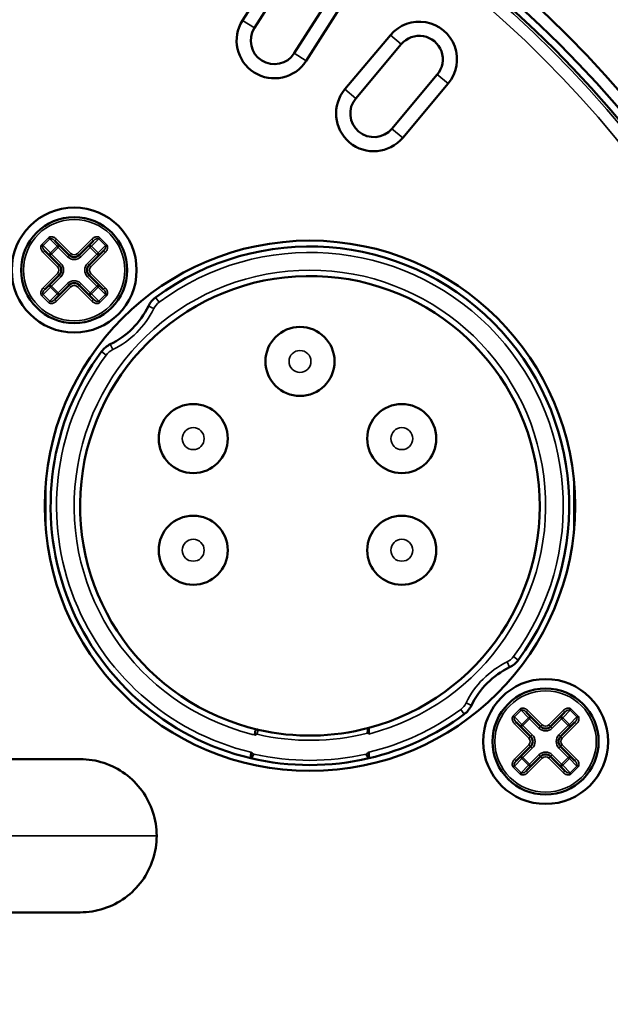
# Model space of a CAD drawing. Header units: millimetres. Extents: x 38 to 2514, y 38 to 1622.
# Tile 150 of 244: x 1085 to 1110, y 1323 to 1365. Entities that reach past the tile are written whole.
import ezdxf

# ---------------------------------------------------------------- set-up
doc = ezdxf.new("R2010")
doc.units = ezdxf.units.MM
doc.header["$LTSCALE"] = 7.692308
doc.layers.add('Visible (ISO)', color=7, linetype='Continuous', lineweight=50)
doc.layers.add('Visible Narrow (ISO)', color=7, linetype='Continuous', lineweight=35)

msp = doc.modelspace()

# ---------------------------------------------------------------- linework, layer by layer
at = {"layer": 'Visible (ISO)'}
for p, q in [((1094.758, 1364.576), (1096.37, 1367.106)), ((1095.264, 1364.254), (1096.876, 1366.784)), ((1098.563, 1365.71), (1096.951, 1363.179)), ((1099.069, 1365.387), (1097.457, 1362.857)), ((1099.101, 1361.651), (1101.03, 1363.949)), ((1099.561, 1361.266), (1101.489, 1363.564)), ((1103.021, 1362.278), (1101.093, 1359.98)), ((1103.481, 1361.892), (1101.553, 1359.594)), ((1086.796, 1355.224), (1087.403, 1354.617)), ((1087.828, 1354.617), (1088.435, 1355.224)), ((1086.979, 1354.193), (1086.372, 1354.8)), ((1088.859, 1354.8), (1088.252, 1354.193)), ((1086.372, 1353.162), (1086.979, 1353.769)), ((1088.252, 1353.769), (1088.859, 1353.162)), ((1087.403, 1353.345), (1086.796, 1352.737)), ((1088.435, 1352.737), (1087.828, 1353.345)), ((1106.796, 1335.224), (1107.403, 1334.617)), ((1107.828, 1334.617), (1108.435, 1335.224)), ((1106.979, 1334.193), (1106.372, 1334.8)), ((1108.859, 1334.8), (1108.252, 1334.193)), ((1106.372, 1333.162), (1106.979, 1333.769)), ((1108.252, 1333.769), (1108.859, 1333.162)), ((1061.365, 1333.23), (1087.865, 1333.23)), ((1107.403, 1333.345), (1106.796, 1332.737)), ((1108.435, 1332.737), (1107.828, 1333.345)), ((1087.865, 1326.732), (1061.365, 1326.732))]:
    msp.add_line(p, q, dxfattribs=at)
for centre, radius in [((1074.615, 1329.981), 48), ((1074.615, 1329.981), 47.5), ((1074.615, 1329.981), 47.194), ((1087.615, 1353.981), 2.65), ((1087.615, 1353.981), 2.25), ((1097.615, 1343.981), 11.25), ((1097.195, 1350.106), 1.465), ((1092.666, 1346.832), 1.465), ((1101.514, 1346.832), 1.465), ((1092.666, 1342.095), 1.465), ((1101.514, 1342.095), 1.465), ((1107.615, 1333.981), 2.65), ((1107.615, 1333.981), 2.25)]:
    msp.add_circle(centre, radius, dxfattribs=at)
for centre, radius, start, end in [((1074.615, 1329.981), 60, 15.31951, 164.68049), ((1074.615, 1329.981), 58.5, 15.59778, 164.40221), ((1074.615, 1329.981), 58.5, 15.59778, 164.40221), ((1074.615, 1329.981), 58, 15.28095, 164.71908), ((1096.107, 1363.717), 1.6, 147.5, 327.5), ((1102.255, 1362.921), 1.6, 320, 140), ((1096.107, 1363.717), 1, 147.5, 327.5), ((1102.255, 1362.921), 1, 320, 140), ((1100.327, 1360.623), 1.6, 140, 320), ((1100.327, 1360.623), 1, 140, 320), ((1087.615, 1353.981), 1.65, 122.0483, 122.0487), ((1087.615, 1353.981), 1.65, 57.9513, 57.9518), ((1087.615, 1353.981), 1.65, 147.9513, 147.9518), ((1087.615, 1353.981), 1.65, 32.0483, 32.0487), ((1097.615, 1343.981), 11, 323.4807, 126.5193), ((1087.615, 1354.83), 0.3, 225, 315), ((1086.767, 1353.981), 0.3, 315, 45), ((1088.464, 1353.981), 0.3, 135, 225), ((1097.615, 1343.981), 9.75, 284.8572, 256.9971), ((1087.616, 1353.981), 1.65, 212.0483, 212.0487), ((1087.615, 1353.132), 0.3, 45, 135), ((1087.615, 1353.981), 1.65, 327.9513, 327.9518), ((1091.664, 1352.018), 1, 126.5193, 154.1307), ((1087.615, 1353.981), 1.65, 237.9513, 237.9518), ((1087.615, 1353.981), 1.65, 302.0483, 302.0487), ((1087.615, 1353.981), 3.5, 295.8693, 334.1307), ((1089.579, 1349.932), 1, 115.8693, 143.4807), ((1097.615, 1343.981), 11, 143.4807, 256.8585), ((1105.652, 1338.03), 1, 295.8693, 323.4807), ((1107.615, 1333.981), 3.5, 115.8693, 154.1307), ((1103.566, 1335.944), 1, 306.5193, 334.1307), ((1097.615, 1343.981), 11, 283.1411, 306.5193), ((1107.615, 1333.981), 1.65, 122.0483, 122.0487), ((1107.615, 1333.981), 1.65, 57.9513, 57.9518), ((1107.615, 1333.981), 1.65, 147.9513, 147.9518), ((1107.615, 1333.981), 1.65, 32.0483, 32.0487), ((1095.365, 1334.237), 0.25, 76.9971, 88.39), ((1097.615, 1343.981), 9.75, 256.9971, 284.8532), ((1097.615, 1343.981), 9.75, 284.8532, 284.8541), ((1107.615, 1334.83), 0.3, 225, 315), ((1106.767, 1333.981), 0.3, 315, 45), ((1108.464, 1333.981), 0.3, 135, 225), ((1107.615, 1333.132), 0.3, 45, 135), ((1097.615, 1343.981), 11, 256.8585, 256.8668), ((1097.615, 1343.981), 11, 256.8668, 283.1411), ((1107.616, 1333.981), 1.65, 212.0483, 212.0487), ((1107.615, 1333.981), 1.65, 327.9513, 327.9518), ((1107.615, 1333.981), 1.65, 237.9513, 237.9518), ((1107.616, 1333.981), 1.65, 302.0483, 302.0487)]:
    msp.add_arc(centre, radius, start, end, dxfattribs=at)
for centre, major_axis, ratio, start_param, end_param in [((1100.024, 1334.377), (0.018, -0.251), 0.362667, 1.229634, 1.258468), ((1095.052, 1333.547), (0.024, -0.24), 0.253471, 1.414706, 1.458657), ((1099.882, 1333.343), (0.127, 0.372), 0.532784, 5.364216, 5.396767)]:
    msp.add_ellipse(centre, major_axis=major_axis, ratio=ratio, start_param=start_param, end_param=end_param, dxfattribs=at)
for points, knots in [([(1095.317, 1334.249), (1095.316, 1334.249), (1095.316, 1334.25), (1095.311, 1334.259), (1095.308, 1334.268), (1095.3, 1334.295), (1095.297, 1334.314), (1095.293, 1334.358), (1095.295, 1334.382), (1095.302, 1334.424), (1095.307, 1334.442), (1095.322, 1334.468), (1095.331, 1334.476), (1095.348, 1334.485), (1095.357, 1334.487), (1095.368, 1334.487), (1095.37, 1334.487), (1095.372, 1334.487)], [-0.07001781, -0.07001781, -0.07001781, -0.07001781, -0.06985958, -0.06985958, -0.06732513, -0.06732513, -0.06281771, -0.06281771, -0.05709237, -0.05709237, -0.05146061, -0.05146061, -0.04628584, -0.04628584, -0.04224406, -0.04224406, -0.04126621, -0.04126621, -0.04126621, -0.04126621]), ([(1100.115, 1334.554), (1100.114, 1334.554), (1100.111, 1334.553), (1100.102, 1334.536), (1100.091, 1334.506), (1100.08, 1334.465), (1100.066, 1334.4), (1100.059, 1334.356), (1100.055, 1334.335)], [0.0008711, 0.0008711, 0.0008711, 0.0008711, 0.1666667, 0.3333333, 0.5, 0.6666667, 0.8333333, 1, 1, 1, 1]), ([(1100.116, 1334.554), (1100.116, 1334.554), (1100.116, 1334.554), (1100.116, 1334.554), (1100.116, 1334.554), (1100.116, 1334.554), (1100.116, 1334.553), (1100.115, 1334.553), (1100.115, 1334.553), (1100.115, 1334.552), (1100.115, 1334.552), (1100.115, 1334.552)], [0, 0, 0, 0, 0.0000124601, 0.0000124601, 0.0000528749, 0.0000528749, 0.0000929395, 0.0000929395, 0.0002131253, 0.0002131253, 0.000233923, 0.000233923, 0.000233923, 0.000233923]), ([(1100.115, 1334.553), (1100.115, 1334.552), (1100.115, 1334.551), (1100.115, 1334.55), (1100.115, 1334.55), (1100.115, 1334.55), (1100.115, 1334.55), (1100.115, 1334.549), (1100.115, 1334.549), (1100.115, 1334.549), (1100.115, 1334.548), (1100.115, 1334.547), (1100.115, 1334.546), (1100.115, 1334.545), (1100.115, 1334.545), (1100.115, 1334.545), (1100.115, 1334.544), (1100.115, 1334.543), (1100.115, 1334.541), (1100.115, 1334.54), (1100.115, 1334.538), (1100.115, 1334.535), (1100.115, 1334.533), (1100.115, 1334.532), (1100.115, 1334.529), (1100.115, 1334.529), (1100.115, 1334.528), (1100.115, 1334.527), (1100.115, 1334.525), (1100.115, 1334.524), (1100.115, 1334.522), (1100.115, 1334.519), (1100.115, 1334.514), (1100.115, 1334.509), (1100.115, 1334.504), (1100.115, 1334.499), (1100.115, 1334.492), (1100.115, 1334.489), (1100.115, 1334.485), (1100.115, 1334.481), (1100.115, 1334.474), (1100.115, 1334.466), (1100.115, 1334.458), (1100.115, 1334.449), (1100.115, 1334.44), (1100.115, 1334.431), (1100.115, 1334.425), (1100.115, 1334.42), (1100.115, 1334.414), (1100.115, 1334.411), (1100.115, 1334.408), (1100.115, 1334.406), (1100.116, 1334.395), (1100.116, 1334.383), (1100.116, 1334.371), (1100.116, 1334.359), (1100.117, 1334.347), (1100.116, 1334.334), (1100.116, 1334.325), (1100.116, 1334.315), (1100.116, 1334.305)], [0.0129064, 0.0129064, 0.0129064, 0.0129064, 0.0924829, 0.0924829, 0.0924829, 0.1284171, 0.1284171, 0.1284171, 0.1666667, 0.1666667, 0.1666667, 0.25, 0.25, 0.25, 0.2698703, 0.2698703, 0.2698703, 0.3260803, 0.3260803, 0.3260803, 0.4050011, 0.4050011, 0.4050011, 0.4522589, 0.4522589, 0.4522589, 0.4713914, 0.4713914, 0.4713914, 0.5, 0.5, 0.5, 0.5681799, 0.5681799, 0.5681799, 0.6326458, 0.6326458, 0.6326458, 0.6666667, 0.6666667, 0.6666667, 0.7274007, 0.7274007, 0.7274007, 0.7858512, 0.7858512, 0.7858512, 0.8179474, 0.8179474, 0.8179474, 0.8333333, 0.8333333, 0.8333333, 0.8919196, 0.8919196, 0.8919196, 0.9492531, 0.9492531, 0.9492531, 0.9902825, 0.9902825, 0.9902825, 0.9902825]), ([(1095.116, 1333.515), (1095.116, 1333.51), (1095.117, 1333.506), (1095.117, 1333.501), (1095.117, 1333.493), (1095.117, 1333.485), (1095.117, 1333.477), (1095.118, 1333.47), (1095.118, 1333.462), (1095.117, 1333.455), (1095.117, 1333.448), (1095.117, 1333.442), (1095.117, 1333.436), (1095.117, 1333.435), (1095.117, 1333.434), (1095.117, 1333.434), (1095.116, 1333.427), (1095.116, 1333.421), (1095.115, 1333.414)], [0.0839542, 0.0839542, 0.0839542, 0.0839542, 0.2, 0.2, 0.2, 0.4, 0.4, 0.4, 0.6, 0.6, 0.6, 0.7795, 0.7795, 0.7795, 0.8, 0.8, 0.8, 1, 1, 1, 1]), ([(1095.115, 1333.271), (1095.115, 1333.271), (1095.115, 1333.271), (1095.115, 1333.271), (1095.116, 1333.272), (1095.117, 1333.272), (1095.118, 1333.273), (1095.12, 1333.274), (1095.123, 1333.276), (1095.126, 1333.278), (1095.127, 1333.279), (1095.128, 1333.279), (1095.128, 1333.28), (1095.133, 1333.284), (1095.138, 1333.29), (1095.144, 1333.297), (1095.147, 1333.302), (1095.151, 1333.307), (1095.155, 1333.314), (1095.164, 1333.326), (1095.175, 1333.343), (1095.186, 1333.361), (1095.188, 1333.365), (1095.19, 1333.368), (1095.192, 1333.372), (1095.206, 1333.395), (1095.219, 1333.421), (1095.234, 1333.447)], [0.0392748, 0.0392748, 0.0392748, 0.0392748, 0.0625, 0.0625, 0.0625, 0.1329687, 0.1329687, 0.1329687, 0.2297246, 0.2297246, 0.2297246, 0.25, 0.25, 0.25, 0.3954276, 0.3954276, 0.3954276, 0.5, 0.5, 0.5, 0.7108539, 0.7108539, 0.7108539, 0.75, 0.75, 0.75, 1, 1, 1, 1]), ([(1099.997, 1333.447), (1100.011, 1333.42), (1100.025, 1333.395), (1100.038, 1333.372), (1100.052, 1333.349), (1100.065, 1333.329), (1100.076, 1333.313), (1100.086, 1333.298), (1100.096, 1333.287), (1100.103, 1333.28), (1100.11, 1333.272), (1100.114, 1333.269), (1100.116, 1333.269)], [0, 0, 0, 0, 0.25, 0.25, 0.25, 0.5, 0.5, 0.5, 0.75, 0.75, 0.75, 0.9991312, 0.9991312, 0.9991312, 0.9991312]), ([(1100.116, 1333.515), (1100.117, 1333.503), (1100.117, 1333.491), (1100.117, 1333.479), (1100.117, 1333.467), (1100.117, 1333.455), (1100.116, 1333.444), (1100.116, 1333.435), (1100.116, 1333.427), (1100.115, 1333.419), (1100.115, 1333.409), (1100.115, 1333.399), (1100.115, 1333.39), (1100.115, 1333.381), (1100.115, 1333.372), (1100.115, 1333.364), (1100.115, 1333.357), (1100.115, 1333.35), (1100.115, 1333.344), (1100.115, 1333.342), (1100.115, 1333.341), (1100.115, 1333.339), (1100.115, 1333.334), (1100.115, 1333.329), (1100.115, 1333.325), (1100.115, 1333.319), (1100.115, 1333.314), (1100.115, 1333.309), (1100.115, 1333.307), (1100.115, 1333.305), (1100.115, 1333.303), (1100.115, 1333.302), (1100.115, 1333.301), (1100.115, 1333.299), (1100.115, 1333.297), (1100.115, 1333.295), (1100.115, 1333.294), (1100.115, 1333.291), (1100.115, 1333.289), (1100.115, 1333.287), (1100.115, 1333.286), (1100.115, 1333.285), (1100.115, 1333.285), (1100.115, 1333.284), (1100.115, 1333.283), (1100.115, 1333.283), (1100.115, 1333.282), (1100.115, 1333.281), (1100.115, 1333.28), (1100.115, 1333.279), (1100.115, 1333.278), (1100.115, 1333.277), (1100.115, 1333.277), (1100.115, 1333.276), (1100.115, 1333.276), (1100.115, 1333.275), (1100.115, 1333.275), (1100.115, 1333.274), (1100.115, 1333.274), (1100.115, 1333.274), (1100.116, 1333.273)], [0.0153728, 0.0153728, 0.0153728, 0.0153728, 0.0680745, 0.0680745, 0.0680745, 0.1243372, 0.1243372, 0.1243372, 0.1666667, 0.1666667, 0.1666667, 0.2223356, 0.2223356, 0.2223356, 0.2800743, 0.2800743, 0.2800743, 0.3333333, 0.3333333, 0.3333333, 0.3484963, 0.3484963, 0.3484963, 0.3966265, 0.3966265, 0.3966265, 0.463566, 0.463566, 0.463566, 0.5, 0.5, 0.5, 0.5222968, 0.5222968, 0.5222968, 0.5654808, 0.5654808, 0.5654808, 0.6360766, 0.6360766, 0.6360766, 0.6666667, 0.6666667, 0.6666667, 0.6968691, 0.6968691, 0.6968691, 0.7437105, 0.7437105, 0.7437105, 0.8333333, 0.8333333, 0.8333333, 0.8686469, 0.8686469, 0.8686469, 0.9605823, 0.9605823, 0.9605823, 0.9868159, 0.9868159, 0.9868159, 0.9868159]), ([(1087.865, 1333.23), (1088.206, 1333.23), (1089.227, 1333.072), (1090.673, 1332.021), (1091.115, 1330.661), (1091.115, 1329.981)], [0.5, 0.5, 0.5, 0.5, 0.6, 0.8, 1, 1, 1, 1]), ([(1095.115, 1333.414), (1095.115, 1333.403), (1095.116, 1333.385), (1095.116, 1333.35), (1095.115, 1333.337), (1095.115, 1333.316), (1095.115, 1333.308), (1095.115, 1333.297), (1095.115, 1333.294), (1095.115, 1333.287), (1095.115, 1333.284), (1095.115, 1333.278), (1095.115, 1333.276), (1095.115, 1333.274)], [-0.01820768, -0.01820768, -0.01820768, -0.01820768, -0.01351616, -0.01351616, -0.01022703, -0.01022703, -0.00750985, -0.00750985, -0.00618666, -0.00618666, -0.00469641, -0.00469641, -0.00276103, -0.00276103, -0.00276103, -0.00276103]), ([(1095.115, 1333.271), (1095.115, 1333.271), (1095.115, 1333.272), (1095.115, 1333.273), (1095.115, 1333.273), (1095.115, 1333.274)], [0, 0, 0, 0, 0.0001540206, 0.0001540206, 0.0003097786, 0.0003097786, 0.0003097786, 0.0003097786]), ([(1095.115, 1333.272), (1095.115, 1333.271), (1095.116, 1333.271), (1095.116, 1333.27), (1095.116, 1333.27), (1095.116, 1333.27)], [-0.001718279, -0.001718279, -0.001718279, -0.001718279, -0.001070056, -0.001070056, -0.000547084, -0.000547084, -0.000547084, -0.000547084]), ([(1091.115, 1329.981), (1091.115, 1329.301), (1090.673, 1327.941), (1089.227, 1326.89), (1088.206, 1326.732), (1087.865, 1326.732)], [0, 0, 0, 0, 0.2, 0.4, 0.5, 0.5, 0.5, 0.5])]:
    msp.add_open_spline(points, degree=3, knots=knots, dxfattribs=at)
msp.add_open_spline([(1100.115, 1333.274), (1100.115, 1333.274), (1100.115, 1333.273), (1100.115, 1333.273)], degree=3, dxfattribs=at)
at = {"layer": 'Visible Narrow (ISO)'}
for p, q in [((1094.758, 1364.576), (1095.264, 1364.254)), ((1101.03, 1363.949), (1101.489, 1363.564)), ((1097.457, 1362.857), (1096.951, 1363.179)), ((1103.481, 1361.892), (1103.021, 1362.278)), ((1099.101, 1361.651), (1099.561, 1361.266)), ((1101.553, 1359.594), (1101.093, 1359.98)), ((1086.243, 1355.071), (1086.525, 1355.354)), ((1086.293, 1355.021), (1086.575, 1355.304)), ((1086.575, 1355.304), (1086.525, 1355.354)), ((1086.888, 1354.992), (1086.575, 1355.304)), ((1086.796, 1355.224), (1086.867, 1355.295)), ((1086.867, 1355.295), (1087.474, 1354.688)), ((1087.757, 1354.688), (1088.364, 1355.295)), ((1088.655, 1355.304), (1088.343, 1354.992)), ((1088.435, 1355.224), (1088.364, 1355.295)), ((1088.655, 1355.304), (1088.705, 1355.354)), ((1088.655, 1355.304), (1088.938, 1355.021)), ((1088.705, 1355.354), (1088.988, 1355.071)), ((1086.293, 1355.021), (1086.243, 1355.071)), ((1086.293, 1355.021), (1086.605, 1354.709)), ((1086.372, 1354.8), (1086.301, 1354.73)), ((1086.908, 1354.122), (1086.301, 1354.73)), ((1086.605, 1354.709), (1086.888, 1354.992)), ((1086.655, 1354.659), (1086.938, 1354.942)), ((1086.938, 1354.942), (1086.888, 1354.992)), ((1086.938, 1354.942), (1087.008, 1355.012)), ((1086.938, 1354.942), (1087.333, 1354.547)), ((1087.898, 1354.547), (1088.293, 1354.942)), ((1088.293, 1354.942), (1088.222, 1355.012)), ((1088.293, 1354.942), (1088.343, 1354.992)), ((1088.293, 1354.942), (1088.576, 1354.659)), ((1088.93, 1354.73), (1088.322, 1354.122)), ((1088.343, 1354.992), (1088.626, 1354.709)), ((1088.626, 1354.709), (1088.938, 1355.021)), ((1088.859, 1354.8), (1088.93, 1354.73)), ((1088.938, 1355.021), (1088.988, 1355.071)), ((1086.655, 1354.659), (1086.584, 1354.588)), ((1086.655, 1354.659), (1086.605, 1354.709)), ((1087.05, 1354.264), (1086.655, 1354.659)), ((1087.333, 1354.547), (1087.403, 1354.617)), ((1087.403, 1354.617), (1087.474, 1354.688)), ((1087.828, 1354.617), (1087.757, 1354.688)), ((1087.898, 1354.547), (1087.828, 1354.617)), ((1088.576, 1354.659), (1088.181, 1354.264)), ((1088.576, 1354.659), (1088.626, 1354.709)), ((1088.576, 1354.659), (1088.647, 1354.588)), ((1086.979, 1354.193), (1086.908, 1354.122)), ((1087.05, 1354.264), (1086.979, 1354.193)), ((1088.181, 1354.264), (1088.252, 1354.193)), ((1088.252, 1354.193), (1088.322, 1354.122)), ((1086.301, 1353.232), (1086.908, 1353.84)), ((1086.655, 1353.303), (1087.05, 1353.698)), ((1086.979, 1353.769), (1086.908, 1353.84)), ((1087.05, 1353.698), (1086.979, 1353.769)), ((1088.181, 1353.698), (1088.252, 1353.769)), ((1088.181, 1353.698), (1088.576, 1353.303)), ((1088.252, 1353.769), (1088.322, 1353.84)), ((1088.322, 1353.84), (1088.93, 1353.232)), ((1086.605, 1353.253), (1086.293, 1352.941)), ((1086.372, 1353.162), (1086.301, 1353.232)), ((1086.655, 1353.303), (1086.584, 1353.374)), ((1086.655, 1353.303), (1086.605, 1353.253)), ((1086.888, 1352.97), (1086.605, 1353.253)), ((1086.938, 1353.02), (1086.655, 1353.303)), ((1087.474, 1353.274), (1086.867, 1352.667)), ((1087.333, 1353.415), (1086.938, 1353.02)), ((1087.333, 1353.415), (1087.403, 1353.345)), ((1087.403, 1353.345), (1087.474, 1353.274)), ((1087.828, 1353.345), (1087.757, 1353.274)), ((1088.364, 1352.667), (1087.757, 1353.274)), ((1087.898, 1353.415), (1087.828, 1353.345)), ((1088.293, 1353.02), (1087.898, 1353.415)), ((1088.576, 1353.303), (1088.293, 1353.02)), ((1088.626, 1353.253), (1088.343, 1352.97)), ((1088.576, 1353.303), (1088.647, 1353.374)), ((1088.576, 1353.303), (1088.626, 1353.253)), ((1088.938, 1352.941), (1088.626, 1353.253)), ((1088.859, 1353.162), (1088.93, 1353.232)), ((1086.293, 1352.941), (1086.243, 1352.891)), ((1086.525, 1352.608), (1086.243, 1352.891)), ((1086.575, 1352.658), (1086.293, 1352.941)), ((1086.575, 1352.658), (1086.525, 1352.608)), ((1086.575, 1352.658), (1086.888, 1352.97)), ((1086.796, 1352.737), (1086.867, 1352.667)), ((1086.938, 1353.02), (1086.888, 1352.97)), ((1086.938, 1353.02), (1087.008, 1352.95)), ((1088.293, 1353.02), (1088.222, 1352.95)), ((1088.293, 1353.02), (1088.343, 1352.97)), ((1088.343, 1352.97), (1088.655, 1352.658)), ((1088.435, 1352.737), (1088.364, 1352.667)), ((1088.938, 1352.941), (1088.655, 1352.658)), ((1088.655, 1352.658), (1088.705, 1352.608)), ((1088.988, 1352.891), (1088.705, 1352.608)), ((1088.938, 1352.941), (1088.988, 1352.891)), ((1091.218, 1352.62), (1091.069, 1352.821)), ((1090.99, 1352.345), (1090.765, 1352.454)), ((1089.252, 1350.607), (1089.143, 1350.832)), ((1088.976, 1350.378), (1088.775, 1350.527)), ((1086.415, 1345.04), (1086.415, 1342.921)), ((1108.815, 1342.921), (1108.815, 1345.04)), ((1105.979, 1337.355), (1106.088, 1337.13)), ((1106.255, 1337.584), (1106.456, 1337.435)), ((1104.241, 1335.617), (1104.466, 1335.508)), ((1104.013, 1335.342), (1104.161, 1335.141)), ((1106.243, 1335.071), (1106.525, 1335.354)), ((1106.293, 1335.021), (1106.575, 1335.304)), ((1106.575, 1335.304), (1106.525, 1335.354)), ((1106.888, 1334.992), (1106.575, 1335.304)), ((1106.796, 1335.224), (1106.867, 1335.295)), ((1106.867, 1335.295), (1107.474, 1334.688)), ((1107.757, 1334.688), (1108.364, 1335.295)), ((1108.655, 1335.304), (1108.343, 1334.992)), ((1108.435, 1335.224), (1108.364, 1335.295)), ((1108.655, 1335.304), (1108.705, 1335.354)), ((1108.655, 1335.304), (1108.938, 1335.021)), ((1108.705, 1335.354), (1108.988, 1335.071)), ((1106.293, 1335.021), (1106.243, 1335.071)), ((1106.293, 1335.021), (1106.605, 1334.709)), ((1106.372, 1334.8), (1106.301, 1334.73)), ((1106.908, 1334.122), (1106.301, 1334.73)), ((1106.605, 1334.709), (1106.888, 1334.992)), ((1106.655, 1334.659), (1106.605, 1334.709)), ((1106.655, 1334.659), (1106.938, 1334.942)), ((1106.938, 1334.942), (1106.888, 1334.992)), ((1106.938, 1334.942), (1107.008, 1335.012)), ((1106.938, 1334.942), (1107.333, 1334.547)), ((1107.403, 1334.617), (1107.474, 1334.688)), ((1107.828, 1334.617), (1107.757, 1334.688)), ((1107.898, 1334.547), (1108.293, 1334.942)), ((1108.293, 1334.942), (1108.222, 1335.012)), ((1108.293, 1334.942), (1108.343, 1334.992)), ((1108.293, 1334.942), (1108.576, 1334.659)), ((1108.93, 1334.73), (1108.322, 1334.122)), ((1108.343, 1334.992), (1108.626, 1334.709)), ((1108.576, 1334.659), (1108.626, 1334.709)), ((1108.626, 1334.709), (1108.938, 1335.021)), ((1108.859, 1334.8), (1108.93, 1334.73)), ((1108.938, 1335.021), (1108.988, 1335.071)), ((1095.377, 1334.286), (1095.422, 1334.481)), ((1106.655, 1334.659), (1106.584, 1334.588)), ((1107.05, 1334.264), (1106.655, 1334.659)), ((1107.05, 1334.264), (1106.979, 1334.193)), ((1107.333, 1334.547), (1107.403, 1334.617)), ((1107.898, 1334.547), (1107.828, 1334.617)), ((1108.576, 1334.659), (1108.181, 1334.264)), ((1108.181, 1334.264), (1108.252, 1334.193)), ((1108.576, 1334.659), (1108.647, 1334.588)), ((1106.301, 1333.232), (1106.908, 1333.84)), ((1106.979, 1334.193), (1106.908, 1334.122)), ((1106.979, 1333.769), (1106.908, 1333.84)), ((1108.252, 1334.193), (1108.322, 1334.122)), ((1108.252, 1333.769), (1108.322, 1333.84)), ((1108.322, 1333.84), (1108.93, 1333.232)), ((1106.655, 1333.303), (1107.05, 1333.698)), ((1107.05, 1333.698), (1106.979, 1333.769)), ((1108.181, 1333.698), (1108.252, 1333.769)), ((1108.181, 1333.698), (1108.576, 1333.303)), ((1106.605, 1333.253), (1106.293, 1332.941)), ((1106.372, 1333.162), (1106.301, 1333.232)), ((1106.655, 1333.303), (1106.584, 1333.374)), ((1106.655, 1333.303), (1106.605, 1333.253)), ((1106.888, 1332.97), (1106.605, 1333.253)), ((1106.938, 1333.02), (1106.655, 1333.303)), ((1107.474, 1333.274), (1106.867, 1332.667)), ((1106.938, 1333.02), (1106.888, 1332.97)), ((1107.333, 1333.415), (1106.938, 1333.02)), ((1106.938, 1333.02), (1107.008, 1332.95)), ((1107.333, 1333.415), (1107.403, 1333.345)), ((1107.403, 1333.345), (1107.474, 1333.274)), ((1107.828, 1333.345), (1107.757, 1333.274)), ((1108.364, 1332.667), (1107.757, 1333.274)), ((1107.898, 1333.415), (1107.828, 1333.345)), ((1108.293, 1333.02), (1107.898, 1333.415)), ((1108.293, 1333.02), (1108.222, 1332.95)), ((1108.576, 1333.303), (1108.293, 1333.02)), ((1108.293, 1333.02), (1108.343, 1332.97)), ((1108.626, 1333.253), (1108.343, 1332.97)), ((1108.576, 1333.303), (1108.647, 1333.374)), ((1108.576, 1333.303), (1108.626, 1333.253)), ((1108.938, 1332.941), (1108.626, 1333.253)), ((1108.859, 1333.162), (1108.93, 1333.232)), ((1106.293, 1332.941), (1106.243, 1332.891)), ((1106.525, 1332.608), (1106.243, 1332.891)), ((1106.575, 1332.658), (1106.293, 1332.941)), ((1106.575, 1332.658), (1106.525, 1332.608)), ((1106.575, 1332.658), (1106.888, 1332.97)), ((1106.796, 1332.737), (1106.867, 1332.667)), ((1108.343, 1332.97), (1108.655, 1332.658)), ((1108.435, 1332.737), (1108.364, 1332.667)), ((1108.938, 1332.941), (1108.655, 1332.658)), ((1108.655, 1332.658), (1108.705, 1332.608)), ((1108.988, 1332.891), (1108.705, 1332.608)), ((1108.938, 1332.941), (1108.988, 1332.891)), ((1058.115, 1329.981), (1091.115, 1329.981))]:
    msp.add_line(p, q, dxfattribs=at)
for centre, radius in [((1074.615, 1329.981), 47.194), ((1074.615, 1329.981), 47.085), ((1074.615, 1329.981), 46.585), ((1087.615, 1353.981), 2.15), ((1097.195, 1350.106), 0.465), ((1092.666, 1346.832), 0.465), ((1101.514, 1346.832), 0.465), ((1092.666, 1342.095), 0.465), ((1101.514, 1342.095), 0.465), ((1107.615, 1333.981), 2.15)]:
    msp.add_circle(centre, radius, dxfattribs=at)
for centre, radius, start, end in [((1074.615, 1329.981), 60.6, 15.19565, 164.80435), ((1097.615, 1343.981), 10.75, 323.4807, 126.5193), ((1087.615, 1354.83), 0.4, 225, 315), ((1087.615, 1354.83), 0.2, 225, 315), ((1086.767, 1353.981), 0.2, 315, 45), ((1086.767, 1353.981), 0.4, 315, 45), ((1097.615, 1343.981), 10, 284.4775, 255.5647), ((1088.464, 1353.981), 0.4, 135, 225), ((1088.464, 1353.981), 0.2, 135, 225), ((1087.615, 1353.132), 0.4, 45, 135), ((1087.615, 1353.132), 0.2, 45, 135), ((1087.615, 1353.981), 3.75, 295.8693, 334.1307), ((1091.664, 1352.018), 0.75, 126.5193, 154.1307), ((1089.579, 1349.932), 0.75, 115.8693, 143.4807), ((1097.615, 1343.981), 10.75, 143.4807, 256.5523), ((1107.615, 1333.981), 3.75, 115.8693, 154.1307), ((1105.652, 1338.03), 0.75, 295.8693, 323.4807), ((1103.566, 1335.944), 0.75, 306.5193, 334.1307), ((1097.615, 1343.981), 10.75, 283.4477, 306.5193), ((1107.615, 1334.83), 0.2, 225, 315), ((1097.615, 1343.981), 10, 255.5647, 256.7106), ((1095.365, 1334.237), 0.05, 76.9971, 166.8538), ((1097.615, 1343.981), 9.95, 256.9971, 284.1935), ((1106.767, 1333.981), 0.4, 315, 45), ((1107.615, 1334.83), 0.4, 225, 315), ((1108.464, 1333.981), 0.4, 135, 225), ((1106.767, 1333.981), 0.2, 315, 45), ((1108.464, 1333.981), 0.2, 135, 225), ((1097.615, 1343.981), 10.8, 257.259, 282.741), ((1107.615, 1333.132), 0.4, 45, 135), ((1107.615, 1333.132), 0.2, 45, 135)]:
    msp.add_arc(centre, radius, start, end, dxfattribs=at)
for centre, major_axis, ratio, start_param, end_param in [((1086.725, 1355.154), (-0.15, 0.15), 0.471426, 4.71248, 6.283204), ((1088.505, 1355.154), (0.15, 0.15), 0.471345, 6.283175, 7.855424), ((1086.442, 1354.871), (-0.15, 0.15), 0.471345, 6.283175, 7.855424), ((1086.938, 1354.942), (0.0707, 0.0707), 0.707107, 0, 1.570796), ((1088.293, 1354.942), (-0.0707, 0.0707), 0.707107, 4.712389, 6.283185), ((1088.788, 1354.871), (0.15, 0.15), 0.471426, 4.71248, 6.283204), ((1086.655, 1354.659), (-0.0707, -0.0707), 0.707107, 4.712389, 6.283185), ((1088.576, 1354.659), (0.0707, -0.0707), 0.707107, 0, 1.570796), ((1086.443, 1353.091), (0.15, 0.15), 0.471426, 1.570888, 3.141611), ((1086.655, 1353.303), (-0.0707, 0.0707), 0.707107, 0, 1.570796), ((1088.576, 1353.303), (0.0707, 0.0707), 0.707107, 4.712389, 6.283185), ((1088.788, 1353.091), (-0.15, 0.15), 0.471345, 3.141583, 4.713832), ((1086.725, 1352.808), (0.15, 0.15), 0.471345, 3.141583, 4.713832), ((1086.938, 1353.02), (0.0707, -0.0707), 0.707107, 4.712389, 6.283185), ((1088.293, 1353.02), (-0.0707, -0.0707), 0.707107, 0, 1.570796), ((1088.505, 1352.808), (-0.15, 0.15), 0.471426, 1.570888, 3.141611), ((1106.725, 1335.154), (-0.15, 0.15), 0.471426, 4.71248, 6.283204), ((1108.505, 1335.154), (0.15, 0.15), 0.471345, 6.283175, 7.855424), ((1106.442, 1334.871), (-0.15, 0.15), 0.471345, 6.283175, 7.855424), ((1106.655, 1334.659), (-0.0707, -0.0707), 0.707107, 4.712389, 6.283185), ((1106.938, 1334.942), (0.0707, 0.0707), 0.707107, 0, 1.570796), ((1108.293, 1334.942), (-0.0707, 0.0707), 0.707107, 4.712389, 6.283185), ((1108.576, 1334.659), (0.0707, -0.0707), 0.707107, 0, 1.570796), ((1108.788, 1334.871), (0.15, 0.15), 0.471426, 4.71248, 6.283204), ((1106.443, 1333.091), (0.15, 0.15), 0.471426, 1.570888, 3.141611), ((1106.655, 1333.303), (-0.0707, 0.0707), 0.707107, 0, 1.570796), ((1108.576, 1333.303), (0.0707, 0.0707), 0.707107, 4.712389, 6.283185), ((1108.788, 1333.091), (-0.15, 0.15), 0.471345, 3.141583, 4.713832), ((1106.725, 1332.808), (0.15, 0.15), 0.471345, 3.141583, 4.713832), ((1106.938, 1333.02), (0.0707, -0.0707), 0.707107, 4.712389, 6.283185), ((1108.293, 1333.02), (-0.0707, -0.0707), 0.707107, 0, 1.570796), ((1108.505, 1332.808), (-0.15, 0.15), 0.471426, 1.570888, 3.141611)]:
    msp.add_ellipse(centre, major_axis=major_axis, ratio=ratio, start_param=start_param, end_param=end_param, dxfattribs=at)
for points, knots in [([(1086.525, 1355.354), (1086.535, 1355.363), (1086.555, 1355.379), (1086.596, 1355.395), (1086.644, 1355.401), (1086.697, 1355.395), (1086.753, 1355.376), (1086.81, 1355.345), (1086.848, 1355.314), (1086.867, 1355.295)], [0.0000005, 0.0000005, 0.0000005, 0.0000005, 0.1428571, 0.2857143, 0.4285714, 0.5714286, 0.7142857, 0.8571429, 1, 1, 1, 1]), ([(1088.988, 1355.071), (1088.997, 1355.062), (1089.013, 1355.041), (1089.029, 1355), (1089.035, 1354.952), (1089.029, 1354.899), (1089.011, 1354.843), (1088.979, 1354.786), (1088.948, 1354.748), (1088.93, 1354.73)], [0.0000005, 0.0000005, 0.0000005, 0.0000005, 0.1428571, 0.2857143, 0.4285714, 0.5714286, 0.7142857, 0.8571429, 1, 1, 1, 1]), ([(1086.243, 1352.891), (1086.233, 1352.9), (1086.218, 1352.921), (1086.201, 1352.962), (1086.196, 1353.01), (1086.202, 1353.063), (1086.22, 1353.119), (1086.252, 1353.176), (1086.283, 1353.214), (1086.301, 1353.232)], [0.0000005, 0.0000005, 0.0000005, 0.0000005, 0.1428571, 0.2857143, 0.4285714, 0.5714286, 0.7142857, 0.8571429, 1, 1, 1, 1]), ([(1088.705, 1352.608), (1088.696, 1352.599), (1088.675, 1352.583), (1088.635, 1352.567), (1088.587, 1352.561), (1088.534, 1352.567), (1088.478, 1352.586), (1088.42, 1352.617), (1088.382, 1352.648), (1088.364, 1352.667)], [0.0000005, 0.0000005, 0.0000005, 0.0000005, 0.1428571, 0.2857143, 0.4285714, 0.5714286, 0.7142857, 0.8571429, 1, 1, 1, 1]), ([(1106.525, 1335.354), (1106.535, 1335.363), (1106.555, 1335.379), (1106.596, 1335.395), (1106.644, 1335.401), (1106.697, 1335.395), (1106.753, 1335.376), (1106.81, 1335.345), (1106.848, 1335.314), (1106.867, 1335.295)], [0.0000005, 0.0000005, 0.0000005, 0.0000005, 0.1428571, 0.2857143, 0.4285714, 0.5714286, 0.7142857, 0.8571429, 1, 1, 1, 1]), ([(1108.988, 1335.071), (1108.997, 1335.062), (1109.013, 1335.041), (1109.029, 1335), (1109.035, 1334.952), (1109.029, 1334.899), (1109.011, 1334.843), (1108.979, 1334.786), (1108.948, 1334.748), (1108.93, 1334.73)], [0.0000005, 0.0000005, 0.0000005, 0.0000005, 0.1428571, 0.2857143, 0.4285714, 0.5714286, 0.7142857, 0.8571429, 1, 1, 1, 1]), ([(1100.055, 1334.335), (1100.065, 1334.328), (1100.085, 1334.316), (1100.105, 1334.304), (1100.115, 1334.299)], [0.0000003, 0.0000003, 0.0000003, 0.0000003, 0.5, 0.9999342, 0.9999342, 0.9999342, 0.9999342]), ([(1095.234, 1333.447), (1095.221, 1333.458), (1095.196, 1333.478), (1095.157, 1333.502), (1095.129, 1333.518), (1095.115, 1333.526)], [0.0000002, 0.0000002, 0.0000002, 0.0000002, 0.3333333, 0.6666667, 1, 1, 1, 1]), ([(1100.115, 1333.526), (1100.101, 1333.518), (1100.074, 1333.502), (1100.035, 1333.478), (1100.009, 1333.458), (1099.997, 1333.447)], [0, 0, 0, 0, 0.3333333, 0.6666667, 0.9999999, 0.9999999, 0.9999999, 0.9999999]), ([(1106.243, 1332.891), (1106.233, 1332.9), (1106.218, 1332.921), (1106.201, 1332.962), (1106.196, 1333.01), (1106.202, 1333.063), (1106.22, 1333.119), (1106.252, 1333.176), (1106.283, 1333.214), (1106.301, 1333.232)], [0.0000005, 0.0000005, 0.0000005, 0.0000005, 0.1428571, 0.2857143, 0.4285714, 0.5714286, 0.7142857, 0.8571429, 1, 1, 1, 1]), ([(1108.705, 1332.608), (1108.696, 1332.599), (1108.675, 1332.583), (1108.635, 1332.567), (1108.587, 1332.561), (1108.534, 1332.567), (1108.478, 1332.586), (1108.42, 1332.617), (1108.382, 1332.648), (1108.364, 1332.667)], [0.0000005, 0.0000005, 0.0000005, 0.0000005, 0.1428571, 0.2857143, 0.4285714, 0.5714286, 0.7142857, 0.8571429, 1, 1, 1, 1])]:
    msp.add_open_spline(points, degree=3, knots=knots, dxfattribs=at)
for points in [[(1088.364, 1355.295), (1088.382, 1355.314), (1088.42, 1355.345), (1088.478, 1355.376), (1088.534, 1355.395), (1088.587, 1355.401), (1088.635, 1355.395), (1088.675, 1355.379), (1088.696, 1355.363), (1088.705, 1355.354)], [(1086.301, 1354.73), (1086.283, 1354.748), (1086.252, 1354.786), (1086.22, 1354.843), (1086.202, 1354.899), (1086.196, 1354.952), (1086.201, 1355), (1086.218, 1355.041), (1086.233, 1355.062), (1086.243, 1355.071)], [(1088.93, 1353.232), (1088.948, 1353.214), (1088.979, 1353.176), (1089.011, 1353.119), (1089.029, 1353.063), (1089.035, 1353.01), (1089.029, 1352.961), (1089.013, 1352.921), (1088.997, 1352.9), (1088.988, 1352.891)], [(1086.867, 1352.667), (1086.848, 1352.648), (1086.81, 1352.617), (1086.753, 1352.586), (1086.697, 1352.567), (1086.644, 1352.561), (1086.596, 1352.567), (1086.555, 1352.583), (1086.535, 1352.599), (1086.525, 1352.608)], [(1108.364, 1335.295), (1108.382, 1335.314), (1108.42, 1335.345), (1108.478, 1335.376), (1108.534, 1335.395), (1108.587, 1335.401), (1108.635, 1335.395), (1108.675, 1335.379), (1108.696, 1335.363), (1108.705, 1335.354)], [(1106.301, 1334.73), (1106.283, 1334.748), (1106.252, 1334.786), (1106.22, 1334.843), (1106.202, 1334.899), (1106.196, 1334.952), (1106.201, 1335), (1106.218, 1335.041), (1106.233, 1335.062), (1106.243, 1335.071)], [(1108.93, 1333.232), (1108.948, 1333.214), (1108.979, 1333.176), (1109.011, 1333.119), (1109.029, 1333.063), (1109.035, 1333.01), (1109.029, 1332.961), (1109.013, 1332.921), (1108.997, 1332.9), (1108.988, 1332.891)], [(1106.867, 1332.667), (1106.848, 1332.648), (1106.81, 1332.617), (1106.753, 1332.586), (1106.697, 1332.567), (1106.644, 1332.561), (1106.596, 1332.567), (1106.555, 1332.583), (1106.535, 1332.599), (1106.525, 1332.608)]]:
    msp.add_open_spline(points, degree=3, dxfattribs=at)

doc.saveas('drawing.dxf')
